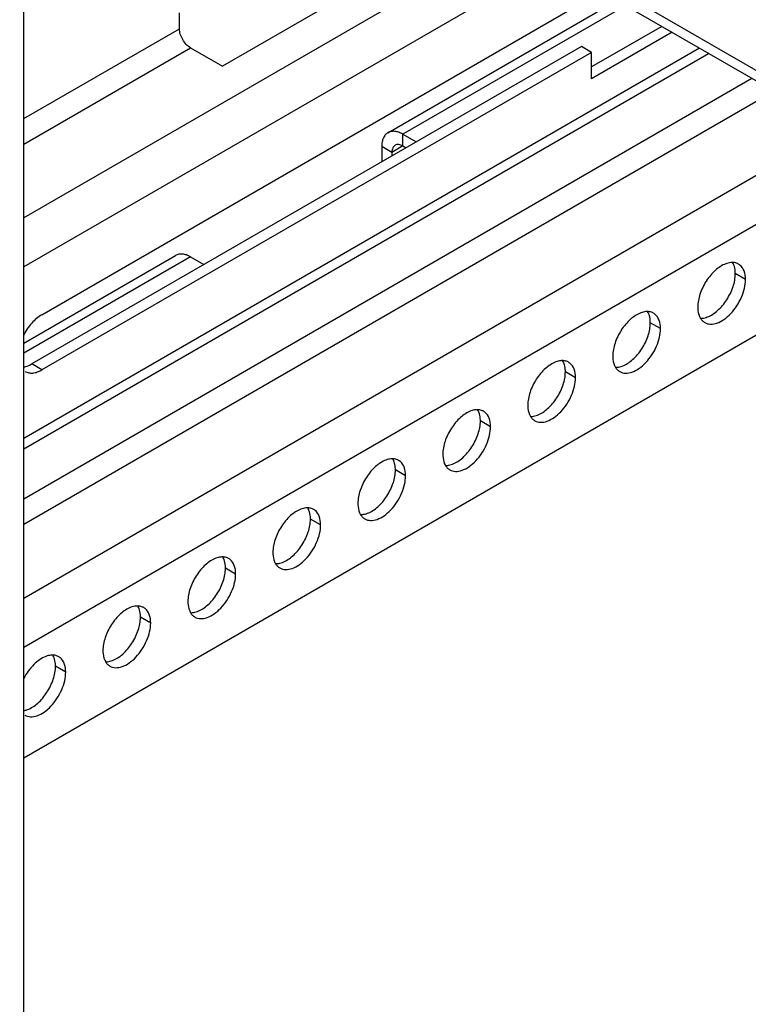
# Model space of a CAD drawing. Header units: inches. Extents: x 6 to 353, y 6 to 228.
# Tile 126 of 256: x 317.75 to 320.78, y 120.59 to 124.69. Entities that reach past the tile are written whole.
import ezdxf

# ---------------------------------------------------------------- set-up
doc = ezdxf.new("R2010")
doc.units = ezdxf.units.IN
doc.header["$LTSCALE"] = 19.946667
doc.header["$MEASUREMENT"] = 0
doc.layers.get('0').update_dxf_attribs({"linetype": 'CONTINUOUS'})
doc.layers.add('03_ALL_AXES', color=7, linetype='CONTINUOUS')

msp = doc.modelspace()

# ---------------------------------------------------------------- linework, layer by layer
at = {"color": 7, "linetype": 'Continuous'}
for p, q in [((316.8831, 126.7483), (330.7934, 118.7173)), ((316.9098, 126.6892), (330.7934, 118.6737)), ((317.7691, 78.3399), (317.7691, 126.1931)), ((319.7855, 125.0289), (317.7691, 123.8648)), ((319.4797, 125.0049), (318.5958, 124.4946)), ((319.9623, 124.9269), (317.7691, 123.6606)), ((317.8444, 123.4616), (320.1315, 124.7821)), ((319.2841, 124.2184), (320.2368, 124.7684)), ((320.2734, 124.7473), (319.3466, 124.2122)), ((318.4168, 124.651), (318.4168, 124.7164)), ((320.4237, 124.6605), (320.1315, 124.4918)), ((317.7691, 124.2771), (318.4168, 124.651)), ((320.4661, 124.636), (320.1315, 124.4428)), ((320.0891, 124.5771), (317.802, 123.2567)), ((320.1315, 124.5526), (320.0891, 124.5771)), ((317.7691, 124.1709), (318.4628, 124.5714)), ((320.581, 124.5697), (317.7691, 122.9462)), ((317.7691, 122.9039), (320.6176, 124.5485)), ((320.1315, 124.5526), (317.8444, 123.2322)), ((318.4628, 124.5714), (318.5958, 124.4946)), ((320.1315, 124.4428), (320.1315, 124.5526)), ((320.7988, 124.4439), (317.7691, 122.6947)), ((320.8908, 124.3909), (317.7691, 122.5886)), ((317.7691, 122.2824), (321.1559, 124.2378)), ((319.3466, 124.1632), (319.3466, 124.2122)), ((319.3466, 124.2122), (319.4018, 124.1803)), ((317.7691, 122.0783), (321.3327, 124.1357)), ((319.2582, 124.1611), (319.2582, 124.0974)), ((319.3007, 124.1366), (319.2582, 124.1611)), ((319.3466, 124.1632), (319.3007, 124.1366)), ((319.3007, 124.1366), (319.3007, 124.1219)), ((319.3466, 124.1632), (319.3594, 124.1558)), ((317.7691, 121.6186), (321.7308, 123.9059)), ((317.7691, 123.3436), (318.4003, 123.708)), ((318.4628, 123.7019), (317.7691, 123.3014)), ((318.4628, 123.7019), (318.5179, 123.67))]:
    msp.add_line(p, q, dxfattribs=at)
for points, knots in [([(318.4628, 124.5714), (318.4562, 124.5752), (318.4439, 124.5856), (318.4295, 124.6053), (318.4196, 124.6276), (318.4168, 124.6435), (318.4168, 124.651)], [0, 0, 0, 0, 0.237222, 0.499999, 0.762776, 1, 1, 1, 1]), ([(319.2841, 124.2183), (319.28, 124.216), (319.2723, 124.2095), (319.2641, 124.1961), (319.2592, 124.1795), (319.2582, 124.1675), (319.2582, 124.1611)], [0, 0, 0, 0, 0.217755, 0.450891, 0.710462, 1, 1, 1, 1]), ([(319.3466, 124.2122), (319.3412, 124.2153), (319.3302, 124.2205), (319.3135, 124.2246), (319.2977, 124.2242), (319.2883, 124.2207), (319.2841, 124.2183)], [0, 0, 0, 0, 0.289537, 0.549107, 0.782244, 1, 1, 1, 1]), ([(319.3141, 124.1664), (319.3098, 124.1639), (319.3022, 124.1544), (319.3007, 124.1428), (319.3007, 124.1366)], [0, 0, 0, 0, 0.449242, 1, 1, 1, 1]), ([(319.3466, 124.1632), (319.3413, 124.1663), (319.3305, 124.1707), (319.3185, 124.1689), (319.3141, 124.1664)], [0, 0, 0, 0, 0.550756, 1, 1, 1, 1]), ([(318.4628, 123.7019), (318.4573, 123.705), (318.4464, 123.7102), (318.4296, 123.7143), (318.4139, 123.7139), (318.4044, 123.7104), (318.4003, 123.708)], [0, 0, 0, 0, 0.289537, 0.549107, 0.782244, 1, 1, 1, 1])]:
    msp.add_open_spline(points, degree=3, knots=knots, dxfattribs=at)
at = {"layer": '03_ALL_AXES', "color": 7, "linetype": 'Continuous'}
for p, q in [((320.7718, 123.6077), (320.7294, 123.6322)), ((320.4183, 123.4036), (320.3758, 123.4281)), ((317.8444, 123.2322), (317.802, 123.2567)), ((320.0647, 123.1995), (320.0223, 123.224)), ((319.7111, 122.9954), (319.6687, 123.0199)), ((319.3576, 122.7913), (319.3152, 122.8157)), ((319.004, 122.5871), (318.9616, 122.6116)), ((318.6505, 122.383), (318.6081, 122.4075)), ((318.2969, 122.1789), (318.2545, 122.2034)), ((317.9434, 121.9748), (317.901, 121.9993))]:
    msp.add_line(p, q, dxfattribs=at)
for centre, radius, start, end in [((320.717, 123.6201), 0.0585, 84.9317, 89.9013), ((320.7192, 123.6312), 0.0471, 51.4033, 60.0287), ((320.3634, 123.416), 0.0585, 84.9317, 89.9013), ((320.3656, 123.4271), 0.0471, 51.4033, 60.0287), ((320.6258, 123.4695), 0.0471, 231.4033, 240.0287), ((320.0099, 123.2119), 0.0585, 84.9317, 89.9013), ((320.012, 123.223), 0.0471, 51.4033, 60.0287), ((320.2722, 123.2654), 0.0471, 231.4033, 240.0287), ((319.6563, 123.0077), 0.0585, 84.9317, 89.9013), ((319.6585, 123.0188), 0.0471, 51.4033, 60.0287), ((319.9187, 123.0613), 0.0471, 231.4033, 240.0287), ((319.3027, 122.8036), 0.0585, 84.9317, 89.9013), ((319.3049, 122.8147), 0.0471, 51.4033, 60.0287), ((319.5651, 122.8572), 0.0471, 231.4033, 240.0287), ((318.9492, 122.5995), 0.0585, 84.9317, 89.9013), ((318.9514, 122.6106), 0.0471, 51.4033, 60.0287), ((319.2116, 122.6531), 0.0471, 231.4033, 240.0287), ((318.5956, 122.3954), 0.0585, 84.9317, 89.9013), ((318.5978, 122.4065), 0.0471, 51.4033, 60.0287), ((318.858, 122.4489), 0.0471, 231.4033, 240.0287), ((318.2421, 122.1913), 0.0585, 84.9317, 89.9013), ((318.2443, 122.2024), 0.0471, 51.4033, 60.0287), ((318.5045, 122.2448), 0.0471, 231.4033, 240.0287), ((317.8885, 121.9871), 0.0585, 84.9317, 89.9013), ((317.8907, 121.9982), 0.0471, 51.4033, 60.0287), ((318.1509, 122.0407), 0.0471, 231.4033, 240.0287)]:
    msp.add_arc(centre, radius, start, end, dxfattribs=at)
for points, knots in [([(320.6897, 123.6733), (320.6739, 123.6674), (320.6428, 123.6463), (320.6063, 123.6023), (320.5807, 123.5496), (320.5731, 123.5112), (320.5731, 123.493)], [0, 0, 0, 0, 0.22565, 0.487907, 0.756853, 1, 1, 1, 1]), ([(320.7171, 123.6786), (320.7149, 123.6786), (320.7055, 123.6782), (320.6964, 123.6758), (320.6897, 123.6733)], [0, 0, 0, 0, 0.235436, 1, 1, 1, 1]), ([(320.7234, 123.668), (320.723, 123.669), (320.7215, 123.6728), (320.7196, 123.6765), (320.7179, 123.6791)], [0, 0, 0, 0, 0.257173, 1, 1, 1, 1]), ([(320.7427, 123.6721), (320.7412, 123.6729), (320.7347, 123.6762), (320.7275, 123.6779), (320.7221, 123.6784)], [0, 0, 0, 0, 0.245653, 1, 1, 1, 1]), ([(320.6128, 123.4519), (320.6286, 123.4579), (320.6597, 123.4789), (320.6962, 123.523), (320.7218, 123.5756), (320.7294, 123.614), (320.7294, 123.6322)], [0, 0, 0, 0, 0.22565, 0.487907, 0.756853, 1, 1, 1, 1]), ([(320.7294, 123.6322), (320.7294, 123.6355), (320.7289, 123.6476), (320.7266, 123.6597), (320.7234, 123.668)], [0, 0, 0, 0, 0.268124, 1, 1, 1, 1]), ([(320.7718, 123.6077), (320.7718, 123.6198), (320.769, 123.6422), (320.7564, 123.6618), (320.7486, 123.6681)], [0, 0, 0, 0, 0.547342, 1, 1, 1, 1]), ([(320.6022, 123.4287), (320.6092, 123.4247), (320.6269, 123.4201), (320.6552, 123.4258), (320.6842, 123.4416), (320.712, 123.4663), (320.7366, 123.4977), (320.7559, 123.5334), (320.7684, 123.5705), (320.7718, 123.5957), (320.7718, 123.6077)], [0, 0, 0, 0, 0.086936, 0.18641, 0.303807, 0.437621, 0.582126, 0.729411, 0.871212, 1, 1, 1, 1]), ([(320.3362, 123.4692), (320.3203, 123.4633), (320.2892, 123.4422), (320.2528, 123.3981), (320.2271, 123.3455), (320.2196, 123.3071), (320.2196, 123.2889)], [0, 0, 0, 0, 0.22565, 0.487907, 0.756853, 1, 1, 1, 1]), ([(320.3635, 123.4745), (320.3613, 123.4745), (320.352, 123.474), (320.3428, 123.4717), (320.3362, 123.4692)], [0, 0, 0, 0, 0.235436, 1, 1, 1, 1]), ([(320.3698, 123.4639), (320.3695, 123.4649), (320.3679, 123.4687), (320.366, 123.4723), (320.3644, 123.4749)], [0, 0, 0, 0, 0.257173, 1, 1, 1, 1]), ([(320.3892, 123.4679), (320.3876, 123.4688), (320.3812, 123.4721), (320.374, 123.4738), (320.3686, 123.4743)], [0, 0, 0, 0, 0.245653, 1, 1, 1, 1]), ([(320.5731, 123.493), (320.5731, 123.4885), (320.5739, 123.4724), (320.5784, 123.4561), (320.5845, 123.4462)], [0, 0, 0, 0, 0.276625, 1, 1, 1, 1]), ([(317.8444, 123.4616), (317.8285, 123.4524), (317.7989, 123.4265), (317.7771, 123.3941), (317.7679, 123.376)], [0, 0, 0, 0, 0.474849, 1, 1, 1, 1]), ([(320.2592, 123.2478), (320.2751, 123.2537), (320.3061, 123.2748), (320.3426, 123.3189), (320.3682, 123.3715), (320.3758, 123.4099), (320.3758, 123.4281)], [0, 0, 0, 0, 0.22565, 0.487907, 0.756853, 1, 1, 1, 1]), ([(320.3758, 123.4281), (320.3758, 123.4314), (320.3754, 123.4435), (320.373, 123.4556), (320.3698, 123.4639)], [0, 0, 0, 0, 0.268124, 1, 1, 1, 1]), ([(320.4183, 123.4036), (320.4183, 123.4157), (320.4155, 123.4381), (320.4028, 123.4577), (320.395, 123.4639)], [0, 0, 0, 0, 0.547342, 1, 1, 1, 1]), ([(320.5845, 123.4462), (320.5854, 123.4449), (320.5887, 123.4399), (320.5929, 123.4355), (320.5964, 123.4327)], [0, 0, 0, 0, 0.258072, 1, 1, 1, 1]), ([(320.5854, 123.4466), (320.5876, 123.4466), (320.5969, 123.4471), (320.6061, 123.4494), (320.6128, 123.4519)], [0, 0, 0, 0, 0.235436, 1, 1, 1, 1]), ([(320.2487, 123.2246), (320.2557, 123.2205), (320.2733, 123.216), (320.3017, 123.2217), (320.3307, 123.2375), (320.3585, 123.2621), (320.383, 123.2936), (320.4024, 123.3293), (320.4149, 123.3664), (320.4183, 123.3916), (320.4183, 123.4036)], [0, 0, 0, 0, 0.086936, 0.18641, 0.303807, 0.437621, 0.582126, 0.729411, 0.871212, 1, 1, 1, 1]), ([(319.9826, 123.2651), (319.9668, 123.2592), (319.9357, 123.2381), (319.8992, 123.194), (319.8736, 123.1414), (319.866, 123.103), (319.866, 123.0848)], [0, 0, 0, 0, 0.22565, 0.487907, 0.756853, 1, 1, 1, 1]), ([(320.01, 123.2704), (320.0078, 123.2704), (319.9984, 123.2699), (319.9893, 123.2676), (319.9826, 123.2651)], [0, 0, 0, 0, 0.235436, 1, 1, 1, 1]), ([(320.0163, 123.2598), (320.0159, 123.2608), (320.0143, 123.2646), (320.0125, 123.2682), (320.0108, 123.2708)], [0, 0, 0, 0, 0.257173, 1, 1, 1, 1]), ([(320.0356, 123.2638), (320.0341, 123.2647), (320.0276, 123.2679), (320.0204, 123.2697), (320.015, 123.2702)], [0, 0, 0, 0, 0.245653, 1, 1, 1, 1]), ([(320.2196, 123.2889), (320.2196, 123.2844), (320.2204, 123.2683), (320.2248, 123.252), (320.231, 123.2421)], [0, 0, 0, 0, 0.276625, 1, 1, 1, 1]), ([(317.769, 123.2441), (317.7717, 123.2446), (317.7832, 123.2473), (317.7941, 123.2522), (317.802, 123.2567)], [0, 0, 0, 0, 0.233286, 1, 1, 1, 1]), ([(317.7741, 123.2252), (317.7788, 123.2225), (317.7894, 123.2187), (317.8071, 123.2182), (317.826, 123.2228), (317.8382, 123.2286), (317.8444, 123.2322)], [0, 0, 0, 0, 0.217704, 0.450892, 0.71061, 1, 1, 1, 1]), ([(319.9057, 123.0437), (319.9215, 123.0496), (319.9526, 123.0707), (319.9891, 123.1148), (320.0147, 123.1674), (320.0223, 123.2058), (320.0223, 123.224)], [0, 0, 0, 0, 0.22565, 0.487907, 0.756853, 1, 1, 1, 1]), ([(320.0223, 123.224), (320.0223, 123.2272), (320.0218, 123.2394), (320.0195, 123.2515), (320.0163, 123.2598)], [0, 0, 0, 0, 0.268124, 1, 1, 1, 1]), ([(320.0647, 123.1995), (320.0647, 123.2116), (320.0619, 123.234), (320.0493, 123.2536), (320.0415, 123.2598)], [0, 0, 0, 0, 0.547342, 1, 1, 1, 1]), ([(320.231, 123.2421), (320.2318, 123.2408), (320.2351, 123.2358), (320.2393, 123.2314), (320.2428, 123.2286)], [0, 0, 0, 0, 0.258072, 1, 1, 1, 1]), ([(320.2319, 123.2425), (320.2341, 123.2425), (320.2434, 123.243), (320.2526, 123.2453), (320.2592, 123.2478)], [0, 0, 0, 0, 0.235436, 1, 1, 1, 1]), ([(319.8951, 123.0205), (319.9021, 123.0164), (319.9198, 123.0119), (319.9481, 123.0176), (319.9771, 123.0334), (320.0049, 123.058), (320.0295, 123.0894), (320.0488, 123.1252), (320.0613, 123.1622), (320.0647, 123.1875), (320.0647, 123.1995)], [0, 0, 0, 0, 0.086936, 0.18641, 0.303807, 0.437621, 0.582126, 0.729411, 0.871212, 1, 1, 1, 1]), ([(319.6291, 123.061), (319.6132, 123.055), (319.5821, 123.034), (319.5457, 122.9899), (319.52, 122.9373), (319.5125, 122.8989), (319.5125, 122.8807)], [0, 0, 0, 0, 0.22565, 0.487907, 0.756853, 1, 1, 1, 1]), ([(319.6564, 123.0663), (319.6542, 123.0663), (319.6449, 123.0658), (319.6357, 123.0634), (319.6291, 123.061)], [0, 0, 0, 0, 0.235436, 1, 1, 1, 1]), ([(319.6627, 123.0556), (319.6624, 123.0566), (319.6608, 123.0604), (319.6589, 123.0641), (319.6573, 123.0667)], [0, 0, 0, 0, 0.257173, 1, 1, 1, 1]), ([(319.682, 123.0597), (319.6805, 123.0606), (319.6741, 123.0638), (319.6669, 123.0656), (319.6615, 123.066)], [0, 0, 0, 0, 0.245653, 1, 1, 1, 1]), ([(319.866, 123.0848), (319.866, 123.0803), (319.8668, 123.0642), (319.8713, 123.0479), (319.8774, 123.038)], [0, 0, 0, 0, 0.276625, 1, 1, 1, 1]), ([(319.5521, 122.8396), (319.568, 122.8455), (319.599, 122.8666), (319.6355, 122.9106), (319.6611, 122.9633), (319.6687, 123.0016), (319.6687, 123.0199)], [0, 0, 0, 0, 0.22565, 0.487907, 0.756853, 1, 1, 1, 1]), ([(319.6687, 123.0199), (319.6687, 123.0231), (319.6683, 123.0352), (319.6659, 123.0474), (319.6627, 123.0556)], [0, 0, 0, 0, 0.268124, 1, 1, 1, 1]), ([(319.7111, 122.9954), (319.7111, 123.0075), (319.7084, 123.0299), (319.6957, 123.0495), (319.6879, 123.0557)], [0, 0, 0, 0, 0.547342, 1, 1, 1, 1]), ([(319.8774, 123.038), (319.8782, 123.0366), (319.8816, 123.0317), (319.8858, 123.0272), (319.8892, 123.0245)], [0, 0, 0, 0, 0.258072, 1, 1, 1, 1]), ([(319.8783, 123.0384), (319.8805, 123.0384), (319.8898, 123.0388), (319.899, 123.0412), (319.9057, 123.0437)], [0, 0, 0, 0, 0.235436, 1, 1, 1, 1]), ([(319.5416, 122.8163), (319.5486, 122.8123), (319.5662, 122.8078), (319.5946, 122.8134), (319.6236, 122.8293), (319.6514, 122.8539), (319.6759, 122.8853), (319.6953, 122.921), (319.7078, 122.9581), (319.7111, 122.9834), (319.7111, 122.9954)], [0, 0, 0, 0, 0.086936, 0.18641, 0.303807, 0.437621, 0.582126, 0.729411, 0.871212, 1, 1, 1, 1]), ([(319.2755, 122.8568), (319.2597, 122.8509), (319.2286, 122.8298), (319.1921, 122.7858), (319.1665, 122.7331), (319.1589, 122.6948), (319.1589, 122.6765)], [0, 0, 0, 0, 0.22565, 0.487907, 0.756853, 1, 1, 1, 1]), ([(319.3028, 122.8622), (319.3007, 122.8622), (319.2913, 122.8617), (319.2822, 122.8593), (319.2755, 122.8568)], [0, 0, 0, 0, 0.235436, 1, 1, 1, 1]), ([(319.3092, 122.8515), (319.3088, 122.8525), (319.3072, 122.8563), (319.3053, 122.86), (319.3037, 122.8626)], [0, 0, 0, 0, 0.257173, 1, 1, 1, 1]), ([(319.3285, 122.8556), (319.327, 122.8565), (319.3205, 122.8597), (319.3133, 122.8614), (319.3079, 122.8619)], [0, 0, 0, 0, 0.245653, 1, 1, 1, 1]), ([(319.5125, 122.8807), (319.5125, 122.8762), (319.5133, 122.8601), (319.5177, 122.8438), (319.5239, 122.8338)], [0, 0, 0, 0, 0.276625, 1, 1, 1, 1]), ([(319.1986, 122.6355), (319.2144, 122.6414), (319.2455, 122.6624), (319.282, 122.7065), (319.3076, 122.7591), (319.3152, 122.7975), (319.3152, 122.8157)], [0, 0, 0, 0, 0.22565, 0.487907, 0.756853, 1, 1, 1, 1]), ([(319.3152, 122.8157), (319.3152, 122.819), (319.3147, 122.8311), (319.3124, 122.8432), (319.3092, 122.8515)], [0, 0, 0, 0, 0.268124, 1, 1, 1, 1]), ([(319.3576, 122.7913), (319.3576, 122.8033), (319.3548, 122.8258), (319.3422, 122.8453), (319.3344, 122.8516)], [0, 0, 0, 0, 0.547342, 1, 1, 1, 1]), ([(319.5239, 122.8338), (319.5247, 122.8325), (319.528, 122.8275), (319.5322, 122.8231), (319.5357, 122.8203)], [0, 0, 0, 0, 0.258072, 1, 1, 1, 1]), ([(319.5248, 122.8343), (319.527, 122.8342), (319.5363, 122.8347), (319.5455, 122.8371), (319.5521, 122.8396)], [0, 0, 0, 0, 0.235436, 1, 1, 1, 1]), ([(319.188, 122.6122), (319.195, 122.6082), (319.2127, 122.6036), (319.241, 122.6093), (319.27, 122.6252), (319.2978, 122.6498), (319.3224, 122.6812), (319.3417, 122.7169), (319.3542, 122.754), (319.3576, 122.7792), (319.3576, 122.7913)], [0, 0, 0, 0, 0.086936, 0.18641, 0.303807, 0.437621, 0.582126, 0.729411, 0.871212, 1, 1, 1, 1]), ([(318.9219, 122.6527), (318.9061, 122.6468), (318.875, 122.6257), (318.8386, 122.5816), (318.8129, 122.529), (318.8053, 122.4906), (318.8053, 122.4724)], [0, 0, 0, 0, 0.22565, 0.487907, 0.756853, 1, 1, 1, 1]), ([(318.9493, 122.658), (318.9471, 122.658), (318.9378, 122.6576), (318.9286, 122.6552), (318.9219, 122.6527)], [0, 0, 0, 0, 0.235436, 1, 1, 1, 1]), ([(318.9556, 122.6474), (318.9552, 122.6484), (318.9537, 122.6522), (318.9518, 122.6559), (318.9502, 122.6584)], [0, 0, 0, 0, 0.257173, 1, 1, 1, 1]), ([(318.9749, 122.6514), (318.9734, 122.6523), (318.967, 122.6556), (318.9598, 122.6573), (318.9544, 122.6578)], [0, 0, 0, 0, 0.245653, 1, 1, 1, 1]), ([(319.1589, 122.6765), (319.1589, 122.6721), (319.1597, 122.656), (319.1642, 122.6397), (319.1703, 122.6297)], [0, 0, 0, 0, 0.276625, 1, 1, 1, 1]), ([(318.845, 122.4313), (318.8609, 122.4373), (318.8919, 122.4583), (318.9284, 122.5024), (318.954, 122.555), (318.9616, 122.5934), (318.9616, 122.6116)], [0, 0, 0, 0, 0.22565, 0.487907, 0.756853, 1, 1, 1, 1]), ([(318.9616, 122.6116), (318.9616, 122.6149), (318.9612, 122.627), (318.9588, 122.6391), (318.9556, 122.6474)], [0, 0, 0, 0, 0.268124, 1, 1, 1, 1]), ([(319.004, 122.5871), (319.004, 122.5992), (319.0013, 122.6216), (318.9886, 122.6412), (318.9808, 122.6474)], [0, 0, 0, 0, 0.547342, 1, 1, 1, 1]), ([(319.1703, 122.6297), (319.1711, 122.6284), (319.1745, 122.6234), (319.1787, 122.619), (319.1821, 122.6162)], [0, 0, 0, 0, 0.258072, 1, 1, 1, 1]), ([(319.1712, 122.6301), (319.1734, 122.6301), (319.1827, 122.6306), (319.1919, 122.633), (319.1986, 122.6355)], [0, 0, 0, 0, 0.235436, 1, 1, 1, 1]), ([(318.8345, 122.4081), (318.8415, 122.4041), (318.8591, 122.3995), (318.8875, 122.4052), (318.9165, 122.421), (318.9443, 122.4457), (318.9688, 122.4771), (318.9882, 122.5128), (319.0007, 122.5499), (319.004, 122.5751), (319.004, 122.5871)], [0, 0, 0, 0, 0.086936, 0.18641, 0.303807, 0.437621, 0.582126, 0.729411, 0.871212, 1, 1, 1, 1]), ([(318.5684, 122.4486), (318.5526, 122.4427), (318.5215, 122.4216), (318.485, 122.3775), (318.4594, 122.3249), (318.4518, 122.2865), (318.4518, 122.2683)], [0, 0, 0, 0, 0.22565, 0.487907, 0.756853, 1, 1, 1, 1]), ([(318.5957, 122.4539), (318.5936, 122.4539), (318.5842, 122.4534), (318.5751, 122.4511), (318.5684, 122.4486)], [0, 0, 0, 0, 0.235436, 1, 1, 1, 1]), ([(318.6021, 122.4433), (318.6017, 122.4443), (318.6001, 122.4481), (318.5982, 122.4517), (318.5966, 122.4543)], [0, 0, 0, 0, 0.257173, 1, 1, 1, 1]), ([(318.6214, 122.4473), (318.6199, 122.4482), (318.6134, 122.4515), (318.6062, 122.4532), (318.6008, 122.4537)], [0, 0, 0, 0, 0.245653, 1, 1, 1, 1]), ([(318.8053, 122.4724), (318.8053, 122.4679), (318.8062, 122.4518), (318.8106, 122.4355), (318.8168, 122.4256)], [0, 0, 0, 0, 0.276625, 1, 1, 1, 1]), ([(318.4915, 122.2272), (318.5073, 122.2331), (318.5384, 122.2542), (318.5749, 122.2983), (318.6005, 122.3509), (318.6081, 122.3893), (318.6081, 122.4075)], [0, 0, 0, 0, 0.22565, 0.487907, 0.756853, 1, 1, 1, 1]), ([(318.6081, 122.4075), (318.6081, 122.4108), (318.6076, 122.4229), (318.6053, 122.435), (318.6021, 122.4433)], [0, 0, 0, 0, 0.268124, 1, 1, 1, 1]), ([(318.6505, 122.383), (318.6505, 122.3951), (318.6477, 122.4175), (318.6351, 122.4371), (318.6273, 122.4433)], [0, 0, 0, 0, 0.547342, 1, 1, 1, 1]), ([(318.8168, 122.4256), (318.8176, 122.4243), (318.8209, 122.4193), (318.8251, 122.4149), (318.8286, 122.4121)], [0, 0, 0, 0, 0.258072, 1, 1, 1, 1]), ([(318.8177, 122.426), (318.8199, 122.426), (318.8292, 122.4265), (318.8383, 122.4288), (318.845, 122.4313)], [0, 0, 0, 0, 0.235436, 1, 1, 1, 1]), ([(318.4809, 122.204), (318.4879, 122.1999), (318.5055, 122.1954), (318.5339, 122.2011), (318.5629, 122.2169), (318.5907, 122.2415), (318.6153, 122.273), (318.6346, 122.3087), (318.6471, 122.3458), (318.6505, 122.371), (318.6505, 122.383)], [0, 0, 0, 0, 0.086936, 0.18641, 0.303807, 0.437621, 0.582126, 0.729411, 0.871212, 1, 1, 1, 1]), ([(318.2148, 122.2445), (318.199, 122.2385), (318.1679, 122.2175), (318.1315, 122.1734), (318.1058, 122.1208), (318.0982, 122.0824), (318.0982, 122.0642)], [0, 0, 0, 0, 0.22565, 0.487907, 0.756853, 1, 1, 1, 1]), ([(318.2422, 122.2498), (318.24, 122.2498), (318.2307, 122.2493), (318.2215, 122.247), (318.2148, 122.2445)], [0, 0, 0, 0, 0.235436, 1, 1, 1, 1]), ([(318.2485, 122.2392), (318.2481, 122.2401), (318.2466, 122.2439), (318.2447, 122.2476), (318.2431, 122.2502)], [0, 0, 0, 0, 0.257173, 1, 1, 1, 1]), ([(318.2678, 122.2432), (318.2663, 122.2441), (318.2599, 122.2473), (318.2527, 122.2491), (318.2473, 122.2496)], [0, 0, 0, 0, 0.245653, 1, 1, 1, 1]), ([(318.4518, 122.2683), (318.4518, 122.2638), (318.4526, 122.2477), (318.4571, 122.2314), (318.4632, 122.2215)], [0, 0, 0, 0, 0.276625, 1, 1, 1, 1]), ([(318.1379, 122.0231), (318.1538, 122.029), (318.1848, 122.0501), (318.2213, 122.0941), (318.2469, 122.1468), (318.2545, 122.1852), (318.2545, 122.2034)], [0, 0, 0, 0, 0.22565, 0.487907, 0.756853, 1, 1, 1, 1]), ([(318.2545, 122.2034), (318.2545, 122.2066), (318.2541, 122.2187), (318.2517, 122.2309), (318.2485, 122.2392)], [0, 0, 0, 0, 0.268124, 1, 1, 1, 1]), ([(318.2969, 122.1789), (318.2969, 122.191), (318.2942, 122.2134), (318.2815, 122.233), (318.2737, 122.2392)], [0, 0, 0, 0, 0.547342, 1, 1, 1, 1]), ([(318.4632, 122.2215), (318.464, 122.2202), (318.4674, 122.2152), (318.4716, 122.2107), (318.475, 122.208)], [0, 0, 0, 0, 0.258072, 1, 1, 1, 1]), ([(318.4641, 122.2219), (318.4663, 122.2219), (318.4756, 122.2224), (318.4848, 122.2247), (318.4915, 122.2272)], [0, 0, 0, 0, 0.235436, 1, 1, 1, 1]), ([(318.1273, 121.9999), (318.1344, 121.9958), (318.152, 121.9913), (318.1804, 121.997), (318.2094, 122.0128), (318.2372, 122.0374), (318.2617, 122.0688), (318.281, 122.1046), (318.2936, 122.1416), (318.2969, 122.1669), (318.2969, 122.1789)], [0, 0, 0, 0, 0.086936, 0.18641, 0.303807, 0.437621, 0.582126, 0.729411, 0.871212, 1, 1, 1, 1]), ([(317.8613, 122.0403), (317.8423, 122.0332), (317.8057, 122.0062), (317.7799, 121.97), (317.7689, 121.9491)], [0, 0, 0, 0, 0.462251, 1, 1, 1, 1]), ([(317.8886, 122.0457), (317.8864, 122.0457), (317.8771, 122.0452), (317.868, 122.0428), (317.8613, 122.0403)], [0, 0, 0, 0, 0.235436, 1, 1, 1, 1]), ([(317.895, 122.035), (317.8946, 122.036), (317.893, 122.0398), (317.8911, 122.0435), (317.8895, 122.0461)], [0, 0, 0, 0, 0.257173, 1, 1, 1, 1]), ([(317.9143, 122.0391), (317.9128, 122.04), (317.9063, 122.0432), (317.8991, 122.0449), (317.8937, 122.0454)], [0, 0, 0, 0, 0.245653, 1, 1, 1, 1]), ([(317.901, 121.9993), (317.901, 122.0025), (317.9005, 122.0146), (317.8982, 122.0268), (317.895, 122.035)], [0, 0, 0, 0, 0.268124, 1, 1, 1, 1]), ([(317.9434, 121.9748), (317.9434, 121.9869), (317.9406, 122.0093), (317.928, 122.0288), (317.9201, 122.0351)], [0, 0, 0, 0, 0.547342, 1, 1, 1, 1]), ([(318.0982, 122.0642), (318.0982, 122.0597), (318.0991, 122.0436), (318.1035, 122.0273), (318.1097, 122.0173)], [0, 0, 0, 0, 0.276625, 1, 1, 1, 1]), ([(317.7844, 121.819), (317.8002, 121.8249), (317.8313, 121.8459), (317.8677, 121.89), (317.8934, 121.9427), (317.901, 121.981), (317.901, 121.9993)], [0, 0, 0, 0, 0.22565, 0.487907, 0.756853, 1, 1, 1, 1]), ([(318.1097, 122.0173), (318.1105, 122.016), (318.1138, 122.0111), (318.118, 122.0066), (318.1215, 122.0038)], [0, 0, 0, 0, 0.258072, 1, 1, 1, 1]), ([(318.1106, 122.0178), (318.1128, 122.0178), (318.1221, 122.0182), (318.1312, 122.0206), (318.1379, 122.0231)], [0, 0, 0, 0, 0.235436, 1, 1, 1, 1]), ([(317.7738, 121.7957), (317.7808, 121.7917), (317.7984, 121.7871), (317.8268, 121.7928), (317.8558, 121.8087), (317.8836, 121.8333), (317.9082, 121.8647), (317.9275, 121.9004), (317.94, 121.9375), (317.9434, 121.9628), (317.9434, 121.9748)], [0, 0, 0, 0, 0.086936, 0.18641, 0.303807, 0.437621, 0.582126, 0.729411, 0.871212, 1, 1, 1, 1]), ([(317.7686, 121.8146), (317.7699, 121.8149), (317.7752, 121.8159), (317.7805, 121.8175), (317.7844, 121.819)], [0, 0, 0, 0, 0.241359, 1, 1, 1, 1])]:
    msp.add_open_spline(points, degree=3, knots=knots, dxfattribs=at)

doc.saveas('drawing.dxf')
